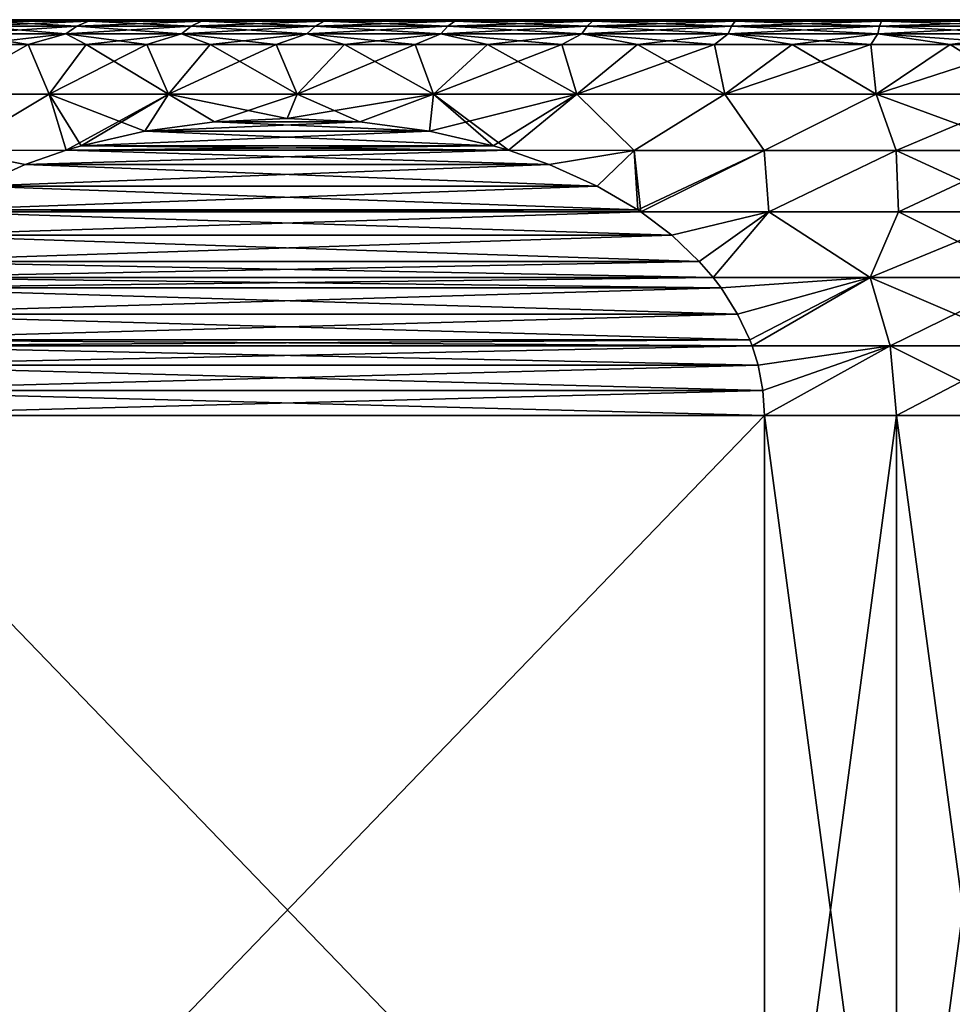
# Model space of a CAD drawing. Header units: metres. Extents: x -109 to 109, y -505 to 40.
# Tile 237 of 256: x 66 to 76, y -1 to 9. Entities that reach past the tile are written whole.
import ezdxf

# ---------------------------------------------------------------- set-up
doc = ezdxf.new("R2010")
doc.units = ezdxf.units.M
doc.layers.add('solid_K244224000C74', color=7, linetype='CONTINUOUS')

msp = doc.modelspace()

# ---------------------------------------------------------------- linework, layer by layer
at = {"layer": 'solid_K244224000C74'}
for points in [[(66.992241, 8.983721, -10.037217), (66.872566, 8.93535, -10.163555), (65.830132, 8.93535, -9.063067)], [(65.962761, 8.983721, -8.950409), (66.992241, 8.983721, -10.037217), (65.830132, 8.93535, -9.063067)], [(65.962761, 8.983721, 8.950409), (65.830132, 8.93535, 9.063067), (66.872566, 8.93535, 10.163555)], [(65.832489, 9, -8.50942), (65.832489, 9, 8.50942), (66.852661, 9, 9.650638)], [(65.962761, 8.983721, 8.950409), (66.852661, 9, 9.650638), (65.832489, 9, 8.50942)], [(66.852661, 9, -9.650638), (65.832489, 9, -8.50942), (66.852661, 9, 9.650638)], [(65.962761, 8.983721, -8.950409), (65.832489, 9, -8.50942), (66.852661, 9, -9.650638)], [(66.992241, 8.983721, 10.037217), (66.852661, 9, 9.650638), (65.962761, 8.983721, 8.950409)], [(65.962761, 8.983721, -8.950409), (66.852661, 9, -9.650638), (66.992241, 8.983721, -10.037217)], [(66.992241, 8.983721, 10.037217), (65.962761, 8.983721, 8.950409), (66.872566, 8.93535, 10.163555)], [(66.852661, 9, -9.650638), (66.852661, 9, 9.650638), (67.99424, 9, 10.670435)], [(66.992241, 8.983721, 10.037217), (67.99424, 9, 10.670435), (66.852661, 9, 9.650638)], [(67.99424, 9, -10.670435), (66.852661, 9, -9.650638), (67.99424, 9, 10.670435)], [(66.992241, 8.983721, -10.037217), (66.852661, 9, -9.650638), (67.99424, 9, -10.670435)], [(68.133194, 8.983721, -11.006348), (68.027878, 8.93535, -11.144884), (66.872566, 8.93535, -10.163555)], [(66.992241, 8.983721, -10.037217), (68.133194, 8.983721, -11.006348), (66.872566, 8.93535, -10.163555)], [(66.992241, 8.983721, 10.037217), (66.872566, 8.93535, 10.163555), (68.027878, 8.93535, 11.144884)], [(68.133194, 8.983721, 11.006348), (67.99424, 9, 10.670435), (66.992241, 8.983721, 10.037217)], [(66.992241, 8.983721, -10.037217), (67.99424, 9, -10.670435), (68.133194, 8.983721, -11.006348)], [(68.133194, 8.983721, 11.006348), (66.992241, 8.983721, 10.037217), (68.027878, 8.93535, 11.144884)], [(67.99424, 9, -10.670435), (67.99424, 9, 10.670435), (69.242638, 9, 11.555828)], [(68.133194, 8.983721, 11.006348), (69.242638, 9, 11.555828), (67.99424, 9, 10.670435)], [(69.242638, 9, -11.555828), (67.99424, 9, -10.670435), (69.242638, 9, 11.555828)], [(68.133194, 8.983721, -11.006348), (67.99424, 9, -10.670435), (69.242638, 9, -11.555828)], [(69.372231, 8.983721, -11.846439), (69.282516, 8.93535, -11.995549), (68.027878, 8.93535, -11.144884)], [(68.133194, 8.983721, -11.006348), (69.372231, 8.983721, -11.846439), (68.027878, 8.93535, -11.144884)], [(68.133194, 8.983721, 11.006348), (68.027878, 8.93535, 11.144884), (69.282516, 8.93535, 11.995549)], [(69.372231, 8.983721, 11.846439), (69.242638, 9, 11.555828), (68.133194, 8.983721, 11.006348)], [(68.133194, 8.983721, -11.006348), (69.242638, 9, -11.555828), (69.372231, 8.983721, -11.846439)], [(69.372231, 8.983721, 11.846439), (68.133194, 8.983721, 11.006348), (69.282516, 8.93535, 11.995549)], [(69.242638, 9, -11.555828), (69.242638, 9, 11.555828), (70.582222, 9, 12.295782)], [(69.372231, 8.983721, 11.846439), (70.582222, 9, 12.295782), (69.242638, 9, 11.555828)], [(70.582222, 9, -12.295782), (69.242638, 9, -11.555828), (70.582222, 9, 12.295782)], [(69.372231, 8.983721, -11.846439), (69.242638, 9, -11.555828), (70.582222, 9, -12.295782)], [(70.694839, 8.983721, -12.547642), (70.621773, 8.93535, -12.705578), (69.282516, 8.93535, -11.995549)], [(69.372231, 8.983721, -11.846439), (70.694839, 8.983721, -12.547642), (69.282516, 8.93535, -11.995549)], [(69.372231, 8.983721, 11.846439), (69.282516, 8.93535, 11.995549), (70.621773, 8.93535, 12.705578)], [(70.694839, 8.983721, 12.547642), (70.582222, 9, 12.295782), (69.372231, 8.983721, 11.846439)], [(69.372231, 8.983721, -11.846439), (70.582222, 9, -12.295782), (70.694839, 8.983721, -12.547642)], [(70.694839, 8.983721, 12.547642), (69.372231, 8.983721, 11.846439), (70.621773, 8.93535, 12.705578)], [(70.582222, 9, -12.295782), (70.582222, 9, 12.295782), (71.996422, 9, 12.881148)], [(70.694839, 8.983721, 12.547642), (71.996422, 9, 12.881148), (70.582222, 9, 12.295782)], [(71.996422, 9, -12.881148), (70.582222, 9, -12.295782), (71.996422, 9, 12.881148)], [(70.694839, 8.983721, -12.547642), (70.582222, 9, -12.295782), (71.996422, 9, -12.881148)], [(72.08551, 8.983721, -13.101735), (72.029945, 8.93535, -13.266645), (70.621773, 8.93535, -12.705578)], [(70.694839, 8.983721, -12.547642), (72.08551, 8.983721, -13.101735), (70.621773, 8.93535, -12.705578)], [(70.694839, 8.983721, 12.547642), (70.621773, 8.93535, 12.705578), (72.029945, 8.93535, 13.266645)], [(72.08551, 8.983721, 13.101735), (71.996422, 9, 12.881148), (70.694839, 8.983721, 12.547642)], [(70.694839, 8.983721, -12.547642), (71.996422, 9, -12.881148), (72.08551, 8.983721, -13.101735)], [(72.08551, 8.983721, 13.101735), (70.694839, 8.983721, 12.547642), (72.029945, 8.93535, 13.266645)], [(71.996422, 9, -12.881148), (71.996422, 9, 12.881148), (73.467468, 9, 13.304487)], [(72.08551, 8.983721, 13.101735), (73.467468, 9, 13.304487), (71.996422, 9, 12.881148)], [(73.467468, 9, -13.304487), (71.996422, 9, -12.881148), (73.467468, 9, 13.304487)], [(72.08551, 8.983721, -13.101735), (71.996422, 9, -12.881148), (73.467468, 9, -13.304487)], [(73.527939, 8.983721, -13.502222), (73.490524, 8.93535, -13.672174), (72.029945, 8.93535, -13.266645)], [(72.08551, 8.983721, -13.101735), (73.527939, 8.983721, -13.502222), (72.029945, 8.93535, -13.266645)], [(72.08551, 8.983721, 13.101735), (72.029945, 8.93535, 13.266645), (73.490524, 8.93535, 13.672174)], [(73.527939, 8.983721, 13.502222), (73.467468, 9, 13.304487), (72.08551, 8.983721, 13.101735)], [(72.08551, 8.983721, -13.101735), (73.467468, 9, -13.304487), (73.527939, 8.983721, -13.502222)], [(73.527939, 8.983721, 13.502222), (72.08551, 8.983721, 13.101735), (73.490524, 8.93535, 13.672174)], [(73.467468, 9, -13.304487), (73.467468, 9, 13.304487), (74.976738, 9, 13.560426)], [(73.527939, 8.983721, 13.502222), (74.976738, 9, 13.560426), (73.467468, 9, 13.304487)], [(74.976738, 9, -13.560426), (73.467468, 9, -13.304487), (74.976738, 9, 13.560426)], [(73.527939, 8.983721, -13.502222), (73.467468, 9, -13.304487), (74.976738, 9, -13.560426)], [(75.005203, 8.983721, -13.744408), (74.986389, 8.93535, -13.917408), (73.490524, 8.93535, -13.672174)], [(73.527939, 8.983721, -13.502222), (75.005203, 8.983721, -13.744408), (73.490524, 8.93535, -13.672174)], [(73.527939, 8.983721, 13.502222), (73.490524, 8.93535, 13.672174), (74.986389, 8.93535, 13.917408)], [(75.005203, 8.983721, 13.744408), (74.976738, 9, 13.560426), (73.527939, 8.983721, 13.502222)], [(73.527939, 8.983721, -13.502222), (74.976738, 9, -13.560426), (75.005203, 8.983721, -13.744408)], [(75.005203, 8.983721, 13.744408), (73.527939, 8.983721, 13.502222), (74.986389, 8.93535, 13.917408)], [(74.976738, 9, -13.560426), (74.976738, 9, 13.560426), (76.5, 9, 13.645751)], [(76.5, 8.983721, 13.825454), (76.5, 9, 13.645751), (74.976738, 9, 13.560426)], [(76.5, 9, -13.645751), (74.976738, 9, -13.560426), (76.5, 9, 13.645751)], [(75.005203, 8.983721, 13.744408), (76.5, 8.983721, 13.825454), (74.976738, 9, 13.560426)], [(75.005203, 8.983721, -13.744408), (74.976738, 9, -13.560426), (76.5, 9, -13.645751)], [(75.005203, 8.983721, 13.744408), (74.986389, 8.93535, 13.917408), (76.5, 8.93535, 13.999474)], [(76.5, 8.983721, -13.825454), (76.5, 8.93535, -13.999474), (74.986389, 8.93535, -13.917408)], [(75.005203, 8.983721, -13.744408), (76.5, 8.983721, -13.825454), (74.986389, 8.93535, -13.917408)], [(75.005203, 8.983721, -13.744408), (76.5, 9, -13.645751), (76.5, 8.983721, -13.825454)], [(75.005203, 8.983721, 13.744408), (76.5, 8.93535, 13.999474), (76.5, 8.983721, 13.825454)], [(66.872566, 8.93535, -10.163555), (66.760834, 8.856466, -10.281515), (65.706299, 8.856466, -9.168255)], [(65.830132, 8.93535, -9.063067), (66.872566, 8.93535, -10.163555), (65.706299, 8.856466, -9.168255)], [(65.830132, 8.93535, 9.063067), (65.706299, 8.856466, 9.168255), (66.760834, 8.856466, 10.281515)], [(66.872566, 8.93535, 10.163555), (65.830132, 8.93535, 9.063067), (66.760834, 8.856466, 10.281515)], [(68.027878, 8.93535, -11.144884), (67.92955, 8.856466, -11.274234), (66.760834, 8.856466, -10.281515)], [(66.872566, 8.93535, -10.163555), (68.027878, 8.93535, -11.144884), (66.760834, 8.856466, -10.281515)], [(66.872566, 8.93535, 10.163555), (66.760834, 8.856466, 10.281515), (67.92955, 8.856466, 11.274234)], [(68.027878, 8.93535, 11.144884), (66.872566, 8.93535, 10.163555), (67.92955, 8.856466, 11.274234)], [(69.282516, 8.93535, -11.995549), (69.198753, 8.856466, -12.134772), (67.92955, 8.856466, -11.274234)], [(68.027878, 8.93535, -11.144884), (69.282516, 8.93535, -11.995549), (67.92955, 8.856466, -11.274234)], [(68.027878, 8.93535, 11.144884), (67.92955, 8.856466, 11.274234), (69.198753, 8.856466, 12.134772)], [(69.282516, 8.93535, 11.995549), (68.027878, 8.93535, 11.144884), (69.198753, 8.856466, 12.134772)], [(70.621773, 8.93535, -12.705578), (70.553551, 8.856466, -12.853042), (69.198753, 8.856466, -12.134772)], [(69.282516, 8.93535, -11.995549), (70.621773, 8.93535, -12.705578), (69.198753, 8.856466, -12.134772)], [(69.282516, 8.93535, 11.995549), (69.198753, 8.856466, 12.134772), (70.553551, 8.856466, 12.853042)], [(70.621773, 8.93535, 12.705578), (69.282516, 8.93535, 11.995549), (70.553551, 8.856466, 12.853042)], [(72.029945, 8.93535, -13.266645), (71.978065, 8.856466, -13.420621), (70.553551, 8.856466, -12.853042)], [(70.621773, 8.93535, -12.705578), (72.029945, 8.93535, -13.266645), (70.553551, 8.856466, -12.853042)], [(70.621773, 8.93535, 12.705578), (70.553551, 8.856466, 12.853042), (71.978065, 8.856466, 13.420621)], [(72.029945, 8.93535, 13.266645), (70.621773, 8.93535, 12.705578), (71.978065, 8.856466, 13.420621)], [(73.490524, 8.93535, -13.672174), (73.455597, 8.856466, -13.830856), (71.978065, 8.856466, -13.420621)], [(72.029945, 8.93535, -13.266645), (73.490524, 8.93535, -13.672174), (71.978065, 8.856466, -13.420621)], [(72.029945, 8.93535, 13.266645), (71.978065, 8.856466, 13.420621), (73.455597, 8.856466, 13.830856)], [(73.490524, 8.93535, 13.672174), (72.029945, 8.93535, 13.266645), (73.455597, 8.856466, 13.830856)], [(74.986389, 8.93535, -13.917408), (74.968826, 8.856466, -14.078937), (73.455597, 8.856466, -13.830856)], [(73.490524, 8.93535, -13.672174), (74.986389, 8.93535, -13.917408), (73.455597, 8.856466, -13.830856)], [(73.490524, 8.93535, 13.672174), (73.455597, 8.856466, 13.830856), (74.968826, 8.856466, 14.078937)], [(74.986389, 8.93535, 13.917408), (73.490524, 8.93535, 13.672174), (74.968826, 8.856466, 14.078937)], [(76.5, 8.93535, -13.999474), (76.5, 8.856466, -14.161955), (74.968826, 8.856466, -14.078937)], [(74.986389, 8.93535, -13.917408), (76.5, 8.93535, -13.999474), (74.968826, 8.856466, -14.078937)], [(74.986389, 8.93535, 13.917408), (74.968826, 8.856466, 14.078937), (76.5, 8.856466, 14.161955)], [(74.986389, 8.93535, 13.917408), (76.5, 8.856466, 14.161955), (76.5, 8.93535, 13.999474)], [(65.706299, 8.856466, -9.168255), (66.760834, 8.856466, -10.281515), (65.831955, 8.75, -9.533546)], [(65.706299, 8.856466, 9.168255), (65.831955, 8.75, 9.533546), (66.383293, 8.75, 10.116711)], [(66.760834, 8.856466, 10.281515), (65.706299, 8.856466, 9.168255), (66.383293, 8.75, 10.116711)], [(66.760834, 8.856466, -10.281515), (66.383293, 8.75, -10.116711), (65.831955, 8.75, -9.533546)], [(66.760834, 8.856466, -10.281515), (66.966454, 8.75, -10.668043), (66.383293, 8.75, -10.116711)], [(66.760834, 8.856466, 10.281515), (66.383293, 8.75, 10.116711), (66.966454, 8.75, 10.668043)], [(66.760834, 8.856466, -10.281515), (67.92955, 8.856466, -11.274234), (66.966454, 8.75, -10.668043)], [(66.760834, 8.856466, 10.281515), (66.966454, 8.75, 10.668043), (67.579613, 8.75, 11.185811)], [(67.92955, 8.856466, 11.274234), (66.760834, 8.856466, 10.281515), (67.579613, 8.75, 11.185811)], [(67.92955, 8.856466, -11.274234), (67.579613, 8.75, -11.185811), (66.966454, 8.75, -10.668043)], [(67.92955, 8.856466, -11.274234), (68.22084, 8.75, -11.668384), (67.579613, 8.75, -11.185811)], [(67.92955, 8.856466, 11.274234), (67.579613, 8.75, 11.185811), (68.22084, 8.75, 11.668384)], [(67.92955, 8.856466, -11.274234), (69.198753, 8.856466, -12.134772), (68.22084, 8.75, -11.668384)], [(67.92955, 8.856466, 11.274234), (68.22084, 8.75, 11.668384), (68.888115, 8.75, 12.114244)], [(69.198753, 8.856466, 12.134772), (67.92955, 8.856466, 11.274234), (68.888115, 8.75, 12.114244)], [(69.198753, 8.856466, -12.134772), (68.888115, 8.75, -12.114244), (68.22084, 8.75, -11.668384)], [(69.198753, 8.856466, -12.134772), (69.579346, 8.75, -12.521987), (68.888115, 8.75, -12.114244)], [(69.198753, 8.856466, 12.134772), (68.888115, 8.75, 12.114244), (69.579346, 8.75, 12.521987)], [(69.198753, 8.856466, -12.134772), (70.553551, 8.856466, -12.853042), (69.579346, 8.75, -12.521987)], [(69.198753, 8.856466, 12.134772), (69.579346, 8.75, 12.521987), (70.292343, 8.75, 12.890332)], [(70.553551, 8.856466, 12.853042), (69.198753, 8.856466, 12.134772), (70.292343, 8.75, 12.890332)], [(70.553551, 8.856466, -12.853042), (70.292343, 8.75, -12.890332), (69.579346, 8.75, -12.521987)], [(70.553551, 8.856466, -12.853042), (71.024879, 8.75, -13.21812), (70.292343, 8.75, -12.890332)], [(70.553551, 8.856466, 12.853042), (70.292343, 8.75, 12.890332), (71.024879, 8.75, 13.21812)], [(70.553551, 8.856466, -12.853042), (71.978065, 8.856466, -13.420621), (71.024879, 8.75, -13.21812)], [(70.553551, 8.856466, 12.853042), (71.024879, 8.75, 13.21812), (71.774635, 8.75, 13.504317)], [(71.978065, 8.856466, 13.420621), (70.553551, 8.856466, 12.853042), (71.774635, 8.75, 13.504317)], [(71.978065, 8.856466, -13.420621), (71.774635, 8.75, -13.504317), (71.024879, 8.75, -13.21812)], [(71.978065, 8.856466, -13.420621), (72.539261, 8.75, -13.748026), (71.774635, 8.75, -13.504317)], [(71.978065, 8.856466, 13.420621), (71.774635, 8.75, 13.504317), (72.539261, 8.75, 13.748026)], [(71.978065, 8.856466, -13.420621), (73.455597, 8.856466, -13.830856), (72.539261, 8.75, -13.748026)], [(71.978065, 8.856466, 13.420621), (72.539261, 8.75, 13.748026), (73.316353, 8.75, 13.948478)], [(73.455597, 8.856466, 13.830856), (71.978065, 8.856466, 13.420621), (73.316353, 8.75, 13.948478)], [(73.455597, 8.856466, -13.830856), (73.316353, 8.75, -13.948478), (72.539261, 8.75, -13.748026)], [(73.455597, 8.856466, -13.830856), (74.103455, 8.75, -14.105043), (73.316353, 8.75, -13.948478)], [(73.455597, 8.856466, 13.830856), (73.316353, 8.75, 13.948478), (74.103455, 8.75, 14.105043)], [(73.455597, 8.856466, -13.830856), (74.968826, 8.856466, -14.078937), (74.103455, 8.75, -14.105043)], [(73.455597, 8.856466, 13.830856), (74.103455, 8.75, 14.105043), (74.898102, 8.75, 14.217229)], [(74.968826, 8.856466, 14.078937), (73.455597, 8.856466, 13.830856), (74.898102, 8.75, 14.217229)], [(74.968826, 8.856466, -14.078937), (74.898102, 8.75, -14.217229), (74.103455, 8.75, -14.105043)], [(74.968826, 8.856466, -14.078937), (75.697792, 8.75, -14.284681), (74.898102, 8.75, -14.217229)], [(74.968826, 8.856466, 14.078937), (74.898102, 8.75, 14.217229), (75.697792, 8.75, 14.284681)], [(74.968826, 8.856466, -14.078937), (76.5, 8.856466, -14.161955), (75.697792, 8.75, -14.284681)], [(74.968826, 8.856466, 14.078937), (75.697792, 8.75, 14.284681), (76.5, 8.75, 14.307189)], [(76.5, 8.856466, 14.161955), (74.968826, 8.856466, 14.078937), (76.5, 8.75, 14.307189)], [(76.5, 8.856466, -14.161955), (76.5, 8.75, -14.307189), (75.697792, 8.75, -14.284681)], [(66.383293, 8.75, -10.116711), (66.595207, 8.246708, -11.000389), (65.499611, 8.246708, -9.904796)], [(65.831955, 8.75, -9.533546), (66.383293, 8.75, -10.116711), (65.499611, 8.246708, -9.904796)], [(66.383293, 8.75, 10.116711), (65.499611, 8.246708, 9.904796), (66.595207, 8.246708, 11.000389)], [(66.383293, 8.75, 10.116711), (65.831955, 8.75, 9.533546), (65.499611, 8.246708, 9.904796)], [(66.383293, 8.75, -10.116711), (66.966454, 8.75, -10.668043), (66.595207, 8.246708, -11.000389)], [(66.966454, 8.75, 10.668043), (66.383293, 8.75, 10.116711), (66.595207, 8.246708, 11.000389)], [(67.579613, 8.75, -11.185811), (67.799316, 8.246708, -11.975461), (66.595207, 8.246708, -11.000389)], [(66.966454, 8.75, -10.668043), (67.579613, 8.75, -11.185811), (66.595207, 8.246708, -11.000389)], [(66.966454, 8.75, 10.668043), (66.595207, 8.246708, 11.000389), (67.799316, 8.246708, 11.975461)], [(67.579613, 8.75, 11.185811), (66.966454, 8.75, 10.668043), (67.799316, 8.246708, 11.975461)], [(67.579613, 8.75, -11.185811), (68.22084, 8.75, -11.668384), (67.799316, 8.246708, -11.975461)], [(68.22084, 8.75, 11.668384), (67.579613, 8.75, 11.185811), (67.799316, 8.246708, 11.975461)], [(68.888115, 8.75, -12.114244), (69.098755, 8.246708, -12.819327), (67.799316, 8.246708, -11.975461)], [(68.22084, 8.75, -11.668384), (68.888115, 8.75, -12.114244), (67.799316, 8.246708, -11.975461)], [(68.22084, 8.75, 11.668384), (67.799316, 8.246708, 11.975461), (69.098755, 8.246708, 12.819327)], [(68.888115, 8.75, 12.114244), (68.22084, 8.75, 11.668384), (69.098755, 8.246708, 12.819327)], [(68.888115, 8.75, -12.114244), (69.579346, 8.75, -12.521987), (69.098755, 8.246708, -12.819327)], [(69.579346, 8.75, 12.521987), (68.888115, 8.75, 12.114244), (69.098755, 8.246708, 12.819327)], [(70.292343, 8.75, -12.890332), (70.479286, 8.246708, -13.522742), (69.098755, 8.246708, -12.819327)], [(69.579346, 8.75, -12.521987), (70.292343, 8.75, -12.890332), (69.098755, 8.246708, -12.819327)], [(69.579346, 8.75, 12.521987), (69.098755, 8.246708, 12.819327), (70.479286, 8.246708, 13.522742)], [(70.292343, 8.75, 12.890332), (69.579346, 8.75, 12.521987), (70.479286, 8.246708, 13.522742)], [(70.292343, 8.75, -12.890332), (71.024879, 8.75, -13.21812), (70.479286, 8.246708, -13.522742)], [(71.024879, 8.75, 13.21812), (70.292343, 8.75, 12.890332), (70.479286, 8.246708, 13.522742)], [(71.774635, 8.75, -13.504317), (71.925781, 8.246708, -14.077999), (70.479286, 8.246708, -13.522742)], [(71.024879, 8.75, -13.21812), (71.774635, 8.75, -13.504317), (70.479286, 8.246708, -13.522742)], [(71.024879, 8.75, 13.21812), (70.479286, 8.246708, 13.522742), (71.925781, 8.246708, 14.077999)], [(71.774635, 8.75, 13.504317), (71.024879, 8.75, 13.21812), (71.925781, 8.246708, 14.077999)], [(71.774635, 8.75, -13.504317), (72.539261, 8.75, -13.748026), (71.925781, 8.246708, -14.077999)], [(72.539261, 8.75, 13.748026), (71.774635, 8.75, 13.504317), (71.925781, 8.246708, 14.077999)], [(73.316353, 8.75, -13.948478), (73.422394, 8.246708, -14.479014), (71.925781, 8.246708, -14.077999)], [(72.539261, 8.75, -13.748026), (73.316353, 8.75, -13.948478), (71.925781, 8.246708, -14.077999)], [(72.539261, 8.75, 13.748026), (71.925781, 8.246708, 14.077999), (73.422394, 8.246708, 14.479014)], [(73.316353, 8.75, 13.948478), (72.539261, 8.75, 13.748026), (73.422394, 8.246708, 14.479014)], [(73.316353, 8.75, -13.948478), (74.103455, 8.75, -14.105043), (73.422394, 8.246708, -14.479014)], [(74.103455, 8.75, 14.105043), (73.316353, 8.75, 13.948478), (73.422394, 8.246708, 14.479014)], [(74.898102, 8.75, -14.217229), (74.952721, 8.246708, -14.721395), (73.422394, 8.246708, -14.479014)], [(74.103455, 8.75, -14.105043), (74.898102, 8.75, -14.217229), (73.422394, 8.246708, -14.479014)], [(74.103455, 8.75, 14.105043), (73.422394, 8.246708, 14.479014), (74.952721, 8.246708, 14.721395)], [(74.898102, 8.75, 14.217229), (74.103455, 8.75, 14.105043), (74.952721, 8.246708, 14.721395)], [(74.898102, 8.75, -14.217229), (75.697792, 8.75, -14.284681), (74.952721, 8.246708, -14.721395)], [(75.697792, 8.75, 14.284681), (74.898102, 8.75, 14.217229), (74.952721, 8.246708, 14.721395)], [(76.5, 8.75, -14.307189), (76.5, 8.246708, -14.802485), (74.952721, 8.246708, -14.721395)], [(75.697792, 8.75, -14.284681), (76.5, 8.75, -14.307189), (74.952721, 8.246708, -14.721395)], [(75.697792, 8.75, 14.284681), (74.952721, 8.246708, 14.721395), (76.5, 8.246708, 14.802485)], [(76.5, 8.75, 14.307189), (75.697792, 8.75, 14.284681), (76.5, 8.246708, 14.802485)], [(66.595207, 8.246708, 11.000389), (65.499611, 8.246708, 9.904796), (65.639618, 7.678064, 10.666354)], [(65.499611, 8.246708, -9.904796), (66.595207, 8.246708, -11.000389), (65.639618, 7.678064, -10.666354)], [(66.595207, 8.246708, 11.000389), (65.639618, 7.678064, 10.666354), (66.765381, 7.681265, 11.700225)], [(66.595207, 8.246708, -11.000389), (66.765381, 7.681265, -11.700225), (65.639618, 7.678064, -10.666354)], [(66.595207, 8.246708, 11.000389), (66.765381, 7.681265, 11.700225), (66.917427, 7.72572, 11.788005)], [(67.561432, 7.873508, 12.159825), (66.595207, 8.246708, 11.000389), (66.917427, 7.72572, 11.788005)], [(66.595207, 8.246708, -11.000389), (67.799316, 8.246708, -11.975461), (66.765381, 7.681265, -11.700225)], [(67.561432, 7.873508, 12.159825), (67.799316, 8.246708, 11.975461), (66.595207, 8.246708, 11.000389)], [(67.799316, 8.246708, -11.975461), (66.917427, 7.725721, -11.788007), (66.765381, 7.681265, -11.700225)], [(67.799316, 8.246708, -11.975461), (67.56144, 7.873509, -12.159828), (66.917427, 7.725721, -11.788007)], [(67.561432, 7.873508, 12.159825), (68.265739, 7.96777, 12.566457), (67.799316, 8.246708, 11.975461)], [(67.799316, 8.246708, -11.975461), (68.265747, 7.96777, -12.566459), (67.56144, 7.873509, -12.159828)], [(67.799316, 8.246708, -11.975461), (69.098755, 8.246708, -12.819327), (68.265747, 7.96777, -12.566459)], [(69.000015, 8, 12.99039), (69.098755, 8.246708, 12.819327), (67.799316, 8.246708, 11.975461)], [(68.265739, 7.96777, 12.566457), (69.000015, 8, 12.99039), (67.799316, 8.246708, 11.975461)], [(69.098755, 8.246708, -12.819327), (69.000015, 8, -12.990389), (68.265747, 7.96777, -12.566459)], [(70.479286, 8.246708, -13.522742), (69.734283, 7.967767, -13.414322), (69.000015, 8, -12.990389)], [(69.098755, 8.246708, -12.819327), (70.479286, 8.246708, -13.522742), (69.000015, 8, -12.990389)], [(69.000015, 8, 12.99039), (69.734291, 7.967766, 13.414326), (69.098755, 8.246708, 12.819327)], [(69.734291, 7.967766, 13.414326), (70.479286, 8.246708, 13.522742), (69.098755, 8.246708, 12.819327)], [(70.479286, 8.246708, -13.522742), (70.438583, 7.873505, -13.820949), (69.734283, 7.967767, -13.414322)], [(69.734291, 7.967766, 13.414326), (70.438591, 7.873503, 13.820953), (70.479286, 8.246708, 13.522742)], [(71.925781, 8.246708, -14.077999), (71.082588, 7.725718, -14.192762), (70.438583, 7.873505, -13.820949)], [(70.479286, 8.246708, -13.522742), (71.925781, 8.246708, -14.077999), (70.438583, 7.873505, -13.820949)], [(70.438591, 7.873503, 13.820953), (71.082588, 7.725717, 14.192765), (70.479286, 8.246708, 13.522742)], [(71.234619, 7.681265, 14.280538), (71.925781, 8.246708, 14.077999), (70.479286, 8.246708, 13.522742)], [(71.082588, 7.725717, 14.192765), (71.234619, 7.681265, 14.280538), (70.479286, 8.246708, 13.522742)], [(71.925781, 8.246708, -14.077999), (71.234619, 7.681265, -14.280537), (71.082588, 7.725718, -14.192762)], [(71.925781, 8.246708, -14.077999), (72.506882, 7.678064, -14.689247), (71.234619, 7.681265, -14.280537)], [(71.234619, 7.681265, 14.280538), (72.506882, 7.678064, 14.689247), (71.925781, 8.246708, 14.077999)], [(71.925781, 8.246708, -14.077999), (73.422394, 8.246708, -14.479014), (72.506882, 7.678064, -14.689247)], [(72.506882, 7.678064, 14.689247), (73.422394, 8.246708, 14.479014), (71.925781, 8.246708, 14.077999)], [(73.422394, 8.246708, -14.479014), (73.820442, 7.678064, -14.984623), (72.506882, 7.678064, -14.689247)], [(72.506882, 7.678064, 14.689247), (73.820442, 7.678064, 14.984623), (73.422394, 8.246708, 14.479014)], [(73.422394, 8.246708, -14.479014), (74.952721, 8.246708, -14.721395), (73.820442, 7.678064, -14.984623)], [(73.820442, 7.678064, 14.984623), (74.952721, 8.246708, 14.721395), (73.422394, 8.246708, 14.479014)], [(74.952721, 8.246708, -14.721395), (75.154961, 7.678064, -15.162778), (73.820442, 7.678064, -14.984623)], [(73.820442, 7.678064, 14.984623), (75.154961, 7.678064, 15.162778), (74.952721, 8.246708, 14.721395)], [(74.952721, 8.246708, -14.721395), (76.5, 8.246708, -14.802485), (75.154961, 7.678064, -15.162778)], [(76.5, 7.678064, 15.222318), (76.5, 8.246708, 14.802485), (74.952721, 8.246708, 14.721395)], [(75.154961, 7.678064, 15.162778), (76.5, 7.678064, 15.222318), (74.952721, 8.246708, 14.721395)], [(76.5, 8.246708, -14.802485), (76.5, 7.678064, -15.222318), (75.154961, 7.678064, -15.162778)], [(67.561432, 7.873508, 12.159825), (69.734291, 7.967766, 13.414326), (68.265739, 7.96777, 12.566457)], [(67.561432, 7.873508, 12.159825), (70.438591, 7.873503, 13.820953), (69.734291, 7.967766, 13.414326)], [(70.438583, 7.873505, -13.820949), (67.56144, 7.873509, -12.159828), (68.265747, 7.96777, -12.566459)], [(68.265739, 7.96777, 12.566457), (69.734291, 7.967766, 13.414326), (69.000015, 8, 12.99039)], [(69.734283, 7.967767, -13.414322), (68.265747, 7.96777, -12.566459), (69.000015, 8, -12.990389)], [(70.438583, 7.873505, -13.820949), (68.265747, 7.96777, -12.566459), (69.734283, 7.967767, -13.414322)], [(71.082588, 7.725718, -14.192762), (66.917427, 7.725721, -11.788007), (67.56144, 7.873509, -12.159828)], [(67.561432, 7.873508, 12.159825), (66.917427, 7.72572, 11.788005), (70.438591, 7.873503, 13.820953)], [(70.438591, 7.873503, 13.820953), (66.917427, 7.72572, 11.788005), (71.082588, 7.725717, 14.192765)], [(71.082588, 7.725718, -14.192762), (67.56144, 7.873509, -12.159828), (70.438583, 7.873505, -13.820949)], [(66.351807, 7.536867, 11.461448), (66.765381, 7.681265, 11.700225), (65.639618, 7.678064, 10.666354)], [(66.351807, 7.536867, -11.461447), (65.639618, 7.678064, -10.666354), (66.765381, 7.681265, -11.700225)], [(65.866539, 7.317919, 11.181277), (66.351807, 7.536867, 11.461448), (65.639618, 7.678064, 10.666354)], [(66.351807, 7.536867, -11.461447), (65.866539, 7.317917, -11.181274), (65.639618, 7.678064, -10.666354)], [(71.234619, 7.681265, 14.280538), (66.765381, 7.681265, 11.700225), (66.351807, 7.536867, 11.461448)], [(71.648193, 7.536865, 14.519318), (71.234619, 7.681265, 14.280538), (66.351807, 7.536867, 11.461448)], [(71.648193, 7.536865, -14.519318), (66.351807, 7.536867, -11.461447), (66.765381, 7.681265, -11.700225)], [(71.234619, 7.681265, -14.280537), (66.765381, 7.681265, -11.700225), (66.917427, 7.725721, -11.788007)], [(71.082588, 7.725717, 14.192765), (66.917427, 7.72572, 11.788005), (66.765381, 7.681265, 11.700225)], [(71.082588, 7.725717, 14.192765), (66.765381, 7.681265, 11.700225), (71.234619, 7.681265, 14.280538)], [(71.648193, 7.536865, -14.519318), (66.765381, 7.681265, -11.700225), (71.234619, 7.681265, -14.280537)], [(71.234619, 7.681265, -14.280537), (66.917427, 7.725721, -11.788007), (71.082588, 7.725718, -14.192762)], [(71.648193, 7.536865, -14.519318), (71.234619, 7.681265, -14.280537), (72.506882, 7.678064, -14.689247)], [(71.648193, 7.536865, 14.519318), (72.506882, 7.678064, 14.689247), (71.234619, 7.681265, 14.280538)], [(72.133469, 7.317916, -14.799488), (71.648193, 7.536865, -14.519318), (72.506882, 7.678064, -14.689247)], [(72.133461, 7.317918, 14.799486), (72.506882, 7.678064, 14.689247), (71.648193, 7.536865, 14.519318)], [(72.133461, 7.317918, 14.799486), (72.543922, 7.076982, 15.036466), (72.506882, 7.678064, 14.689247)], [(72.133469, 7.317916, -14.799488), (72.506882, 7.678064, -14.689247), (72.54393, 7.076979, -15.036469)], [(72.54393, 7.076979, -15.036469), (72.506882, 7.678064, -14.689247), (73.820442, 7.678064, -14.984623)], [(72.574905, 7.056078, 15.054355), (73.820442, 7.678064, 14.984623), (72.506882, 7.678064, 14.689247)], [(72.543922, 7.076982, 15.036466), (72.574905, 7.056078, 15.054355), (72.506882, 7.678064, 14.689247)], [(72.54393, 7.076979, -15.036469), (73.820442, 7.678064, -14.984623), (72.574905, 7.056078, -15.054355)], [(72.574905, 7.056078, -15.054355), (73.820442, 7.678064, -14.984623), (73.865417, 7.055901, -15.333076)], [(72.574905, 7.056078, 15.054355), (73.865417, 7.055901, 15.333076), (73.820442, 7.678064, 14.984623)], [(73.865417, 7.055901, -15.333076), (73.820442, 7.678064, -14.984623), (75.154961, 7.678064, -15.162778)], [(73.865417, 7.055901, 15.333076), (75.154961, 7.678064, 15.162778), (73.820442, 7.678064, 14.984623)], [(73.865417, 7.055901, -15.333076), (75.154961, 7.678064, -15.162778), (75.177925, 7.055901, -15.501495)], [(73.865417, 7.055901, 15.333076), (75.177925, 7.055901, 15.501495), (75.154961, 7.678064, 15.162778)], [(75.177925, 7.055901, -15.501495), (75.154961, 7.678064, -15.162778), (76.5, 7.678064, -15.222318)], [(76.5, 7.055901, 15.557771), (76.5, 7.678064, 15.222318), (75.154961, 7.678064, 15.162778)], [(75.177925, 7.055901, 15.501495), (76.5, 7.055901, 15.557771), (75.154961, 7.678064, 15.162778)], [(75.177925, 7.055901, -15.501495), (76.5, 7.678064, -15.222318), (76.5, 7.055901, -15.557771)], [(71.648193, 7.536865, 14.519318), (66.351807, 7.536867, 11.461448), (65.866539, 7.317919, 11.181277)], [(72.133469, 7.317916, -14.799488), (65.866539, 7.317917, -11.181274), (66.351807, 7.536867, -11.461447)], [(72.133461, 7.317918, 14.799486), (71.648193, 7.536865, 14.519318), (65.866539, 7.317919, 11.181277)], [(72.133469, 7.317916, -14.799488), (66.351807, 7.536867, -11.461447), (71.648193, 7.536865, -14.519318)], [(72.54393, 7.076979, -15.036469), (65.45607, 7.076979, -10.944294), (65.866539, 7.317917, -11.181274)], [(72.133461, 7.317918, 14.799486), (65.866539, 7.317919, 11.181277), (65.456078, 7.076983, 10.944297)], [(72.133461, 7.317918, 14.799486), (65.456078, 7.076983, 10.944297), (72.543922, 7.076982, 15.036466)], [(72.133469, 7.317916, -14.799488), (72.54393, 7.076979, -15.036469), (65.866539, 7.317917, -11.181274)], [(72.543922, 7.076982, 15.036466), (65.456078, 7.076983, 10.944297), (65.425095, 7.056078, 10.926407)], [(72.543922, 7.076982, 15.036466), (65.425095, 7.056078, 10.926407), (72.574905, 7.056078, 15.054355)], [(72.574905, 7.056078, -15.054355), (65.425095, 7.056078, -10.926407), (65.45607, 7.076979, -10.944294)], [(72.54393, 7.076979, -15.036469), (72.574905, 7.056078, -15.054355), (65.45607, 7.076979, -10.944294)], [(72.885612, 6.820889, -15.233741), (65.114388, 6.820889, -10.747021), (65.425095, 7.056078, -10.926407)], [(72.574905, 7.056078, 15.054355), (65.425095, 7.056078, 10.926407), (65.114395, 6.820894, 10.747025)], [(72.885605, 6.820894, 15.233738), (72.574905, 7.056078, 15.054355), (65.114395, 6.820894, 10.747025)], [(72.885612, 6.820889, -15.233741), (65.425095, 7.056078, -10.926407), (72.574905, 7.056078, -15.054355)], [(72.885605, 6.820894, 15.233738), (73.865417, 7.055901, 15.333076), (72.574905, 7.056078, 15.054355)], [(72.885612, 6.820889, -15.233741), (72.574905, 7.056078, -15.054355), (73.865417, 7.055901, -15.333076)], [(73.163689, 6.556264, 15.394287), (73.865417, 7.055901, 15.333076), (72.885605, 6.820894, 15.233738)], [(72.885612, 6.820889, -15.233741), (73.865417, 7.055901, -15.333076), (73.163689, 6.556259, -15.39429)], [(73.163689, 6.556264, 15.394287), (73.30529, 6.391943, 15.476041), (73.865417, 7.055901, 15.333076)], [(73.865417, 7.055901, -15.333076), (73.30529, 6.391943, -15.476041), (73.163689, 6.556259, -15.39429)], [(73.30529, 6.391943, 15.476041), (74.890694, 6.392651, 15.719977), (73.865417, 7.055901, 15.333076)], [(73.865417, 7.055901, -15.333076), (74.890694, 6.392651, -15.719977), (73.30529, 6.391943, -15.476041)], [(74.890694, 6.392651, 15.719977), (75.177925, 7.055901, 15.501495), (73.865417, 7.055901, 15.333076)], [(73.865417, 7.055901, -15.333076), (75.177925, 7.055901, -15.501495), (74.890694, 6.392651, -15.719977)], [(74.890694, 6.392651, 15.719977), (76.5, 6.392651, 15.802137), (75.177925, 7.055901, 15.501495)], [(76.5, 7.055901, -15.557771), (76.5, 6.392651, -15.802137), (74.890694, 6.392651, -15.719977)], [(75.177925, 7.055901, -15.501495), (76.5, 7.055901, -15.557771), (74.890694, 6.392651, -15.719977)], [(76.5, 6.392651, 15.802137), (76.5, 7.055901, 15.557771), (75.177925, 7.055901, 15.501495)], [(72.885605, 6.820894, 15.233738), (65.114395, 6.820894, 10.747025), (64.836311, 6.556264, 10.586475)], [(73.163689, 6.556264, 15.394287), (72.885605, 6.820894, 15.233738), (64.836311, 6.556264, 10.586475)], [(73.163689, 6.556259, -15.39429), (64.836311, 6.556259, -10.586473), (65.114388, 6.820889, -10.747021)], [(72.885612, 6.820889, -15.233741), (73.163689, 6.556259, -15.39429), (65.114388, 6.820889, -10.747021)], [(73.163689, 6.556264, 15.394287), (64.836311, 6.556264, 10.586475), (64.69471, 6.391943, 10.504721)], [(73.163689, 6.556264, 15.394287), (64.69471, 6.391943, 10.504721), (73.30529, 6.391943, 15.476041)], [(73.30529, 6.391943, -15.476041), (64.69471, 6.391943, -10.504721), (64.836311, 6.556259, -10.586473)], [(73.163689, 6.556259, -15.39429), (73.30529, 6.391943, -15.476041), (64.836311, 6.556259, -10.586473)], [(73.30529, 6.391943, 15.476041), (64.69471, 6.391943, 10.504721), (64.616508, 6.289272, 10.459571)], [(73.383492, 6.289272, 15.521191), (73.30529, 6.391943, 15.476041), (64.616508, 6.289272, 10.459571)], [(73.383492, 6.289267, -15.521193), (64.616508, 6.289267, -10.459569), (64.69471, 6.391943, -10.504721)], [(73.383492, 6.289267, -15.521193), (64.69471, 6.391943, -10.504721), (73.30529, 6.391943, -15.476041)], [(73.383492, 6.289272, 15.521191), (74.890694, 6.392651, 15.719977), (73.30529, 6.391943, 15.476041)], [(73.383492, 6.289267, -15.521193), (73.30529, 6.391943, -15.476041), (74.890694, 6.392651, -15.719977)], [(73.551292, 6.024443, 15.618072), (74.890694, 6.392651, 15.719977), (73.383492, 6.289272, 15.521191)], [(73.551292, 6.024439, -15.618073), (73.383492, 6.289267, -15.521193), (74.890694, 6.392651, -15.719977)], [(73.551292, 6.024443, 15.618072), (73.674004, 5.763527, 15.688917), (74.890694, 6.392651, 15.719977)], [(73.551292, 6.024439, -15.618073), (74.890694, 6.392651, -15.719977), (73.674004, 5.763524, -15.688918)], [(73.674004, 5.763527, 15.688917), (73.697556, 5.701083, 15.702517), (74.890694, 6.392651, 15.719977)], [(74.890694, 6.392651, -15.719977), (73.697556, 5.701084, -15.702517), (73.674004, 5.763524, -15.688918)], [(73.697556, 5.701083, 15.702517), (75.091469, 5.701569, 15.888223), (74.890694, 6.392651, 15.719977)], [(74.890694, 6.392651, -15.719977), (75.091469, 5.701569, -15.888223), (73.697556, 5.701084, -15.702517)], [(76.5, 5.701569, 15.950536), (76.5, 6.392651, 15.802137), (74.890694, 6.392651, 15.719977)], [(75.091469, 5.701569, 15.888223), (76.5, 5.701569, 15.950536), (74.890694, 6.392651, 15.719977)], [(74.890694, 6.392651, -15.719977), (76.5, 6.392651, -15.802137), (75.091469, 5.701569, -15.888223)], [(76.5, 6.392651, -15.802137), (76.5, 5.701569, -15.950536), (75.091469, 5.701569, -15.888223)], [(73.383492, 6.289272, 15.521191), (64.616508, 6.289272, 10.459571), (64.448708, 6.024443, 10.362691)], [(73.551292, 6.024443, 15.618072), (73.383492, 6.289272, 15.521191), (64.448708, 6.024443, 10.362691)], [(73.551292, 6.024439, -15.618073), (64.448708, 6.024439, -10.362689), (64.616508, 6.289267, -10.459569)], [(73.551292, 6.024439, -15.618073), (64.616508, 6.289267, -10.459569), (73.383492, 6.289267, -15.521193)], [(73.551292, 6.024443, 15.618072), (64.448708, 6.024443, 10.362691), (64.325996, 5.763527, 10.291845)], [(73.551292, 6.024443, 15.618072), (64.325996, 5.763527, 10.291845), (73.674004, 5.763527, 15.688917)], [(73.674004, 5.763524, -15.688918), (64.325996, 5.763524, -10.291844), (64.448708, 6.024439, -10.362689)], [(73.551292, 6.024439, -15.618073), (73.674004, 5.763524, -15.688918), (64.448708, 6.024439, -10.362689)], [(73.757553, 5.506324, -15.737158), (64.242447, 5.506324, -10.243605), (64.302444, 5.701084, -10.278246)], [(73.697556, 5.701083, 15.702517), (64.302444, 5.701083, 10.278246), (64.242447, 5.506327, 10.243605)], [(73.757553, 5.506327, 15.737157), (73.697556, 5.701083, 15.702517), (64.242447, 5.506327, 10.243605)], [(73.674004, 5.763527, 15.688917), (64.325996, 5.763527, 10.291845), (64.302444, 5.701083, 10.278246)], [(73.674004, 5.763527, 15.688917), (64.302444, 5.701083, 10.278246), (73.697556, 5.701083, 15.702517)], [(73.697556, 5.701084, -15.702517), (64.302444, 5.701084, -10.278246), (64.325996, 5.763524, -10.291844)], [(73.757553, 5.506324, -15.737158), (64.302444, 5.701084, -10.278246), (73.697556, 5.701084, -15.702517)], [(73.674004, 5.763524, -15.688918), (73.697556, 5.701084, -15.702517), (64.325996, 5.763524, -10.291844)], [(73.757553, 5.506327, 15.737157), (75.091469, 5.701569, 15.888223), (73.697556, 5.701083, 15.702517)], [(73.757553, 5.506324, -15.737158), (73.697556, 5.701084, -15.702517), (75.091469, 5.701569, -15.888223)], [(73.805931, 5.252619, 15.765086), (75.091469, 5.701569, 15.888223), (73.757553, 5.506327, 15.737157)], [(73.805931, 5.252617, -15.765086), (73.757553, 5.506324, -15.737158), (75.091469, 5.701569, -15.888223)], [(73.805931, 5.252619, 15.765086), (73.821823, 5, 15.774263), (75.091469, 5.701569, 15.888223)], [(73.805931, 5.252617, -15.765086), (75.091469, 5.701569, -15.888223), (73.821823, 5, -15.774263)], [(73.821823, 5, 15.774263), (75.156166, 5, 15.943466), (75.091469, 5.701569, 15.888223)], [(75.091469, 5.701569, -15.888223), (75.156166, 5, -15.943466), (73.821823, 5, -15.774263)], [(76.5, 5, 16), (76.5, 5.701569, 15.950536), (75.091469, 5.701569, 15.888223)], [(75.156166, 5, 15.943466), (76.5, 5, 16), (75.091469, 5.701569, 15.888223)], [(75.091469, 5.701569, -15.888223), (76.5, 5.701569, -15.950536), (75.156166, 5, -15.943466)], [(76.5, 5.701569, -15.950536), (76.5, 5, -16), (75.156166, 5, -15.943466)], [(73.757553, 5.506327, 15.737157), (64.242447, 5.506327, 10.243605), (64.194069, 5.252619, 10.215676)], [(73.805931, 5.252619, 15.765086), (73.757553, 5.506327, 15.737157), (64.194069, 5.252619, 10.215676)], [(73.805931, 5.252617, -15.765086), (64.194069, 5.252617, -10.215675), (64.242447, 5.506324, -10.243605)], [(73.805931, 5.252617, -15.765086), (64.242447, 5.506324, -10.243605), (73.757553, 5.506324, -15.737158)], [(73.805931, 5.252619, 15.765086), (64.194069, 5.252619, 10.215676), (64.178177, 5, 10.206499)], [(73.805931, 5.252619, 15.765086), (64.178177, 5, 10.206499), (73.821823, 5, 15.774263)], [(73.821823, 5, -15.774263), (64.178177, 5, -10.206499), (64.194069, 5.252617, -10.215675)], [(73.805931, 5.252617, -15.765086), (73.821823, 5, -15.774263), (64.194069, 5.252617, -10.215675)], [(64.178177, -5, 10.206499), (73.821823, 5, 15.774263), (64.178177, 5, 10.206499)], [(64.178177, -5, 10.206499), (73.821823, -5, 15.774263), (73.821823, 5, 15.774263)], [(73.821823, -5, -15.774263), (64.178177, 5, -10.206499), (73.821823, 5, -15.774263)], [(64.178177, -5, -10.206499), (64.178177, 5, -10.206499), (73.821823, -5, -15.774263)], [(75.156166, -5, 15.943466), (75.156166, 5, 15.943466), (73.821823, 5, 15.774263)], [(75.156166, -5, 15.943466), (73.821823, 5, 15.774263), (73.821823, -5, 15.774263)], [(73.821823, -5, -15.774263), (73.821823, 5, -15.774263), (75.156166, 5, -15.943466)], [(73.821823, -5, -15.774263), (75.156166, 5, -15.943466), (75.156166, -5, -15.943466)], [(76.5, -5, 16), (76.5, 5, 16), (75.156166, 5, 15.943466)], [(76.5, -5, 16), (75.156166, 5, 15.943466), (75.156166, -5, 15.943466)], [(75.156166, -5, -15.943466), (75.156166, 5, -15.943466), (76.5, 5, -16)], [(75.156166, -5, -15.943466), (76.5, 5, -16), (76.5, -5, -16)]]:
    msp.add_3dface(points, dxfattribs=at)

doc.saveas('drawing.dxf')
